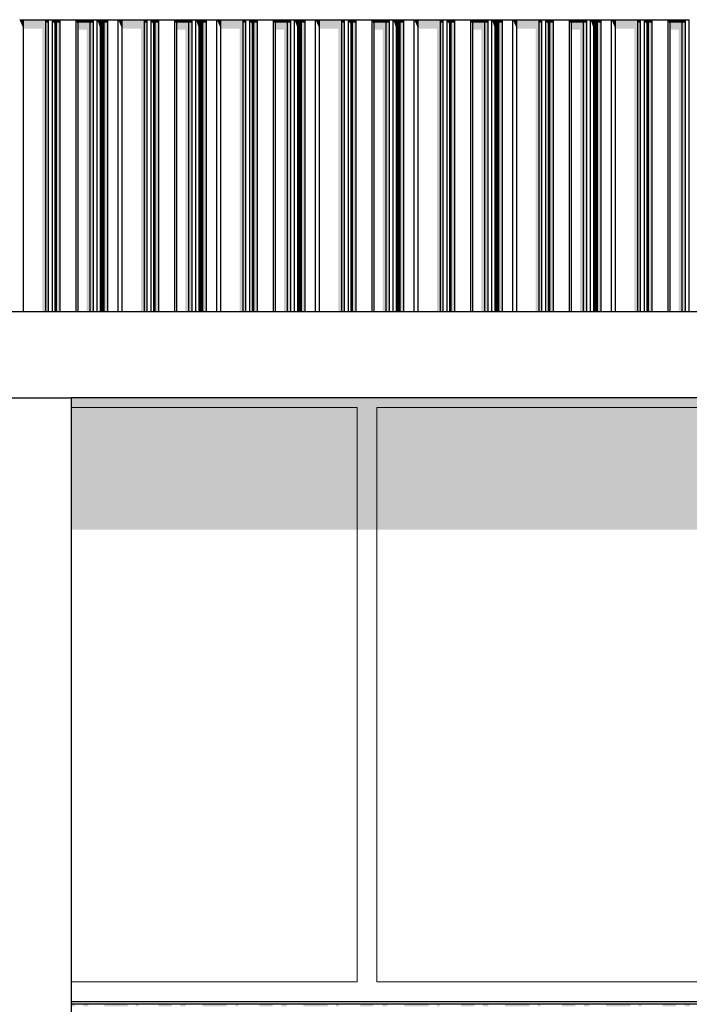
# Model space of a CAD drawing. Header units: metres. Extents: x -58265 to 590738, y -55036 to 35250.
# Tile 99 of 160: x 555601 to 558329, y -47048 to -43036. Entities that reach past the tile are written whole.
import ezdxf

# ---------------------------------------------------------------- set-up
doc = ezdxf.new("R2010")
doc.units = ezdxf.units.M
doc.header["$LTSCALE"] = 0.05
for name, color, linetype in [('Ansicht Süd_3_A_1_Fassaden', 7, 'Continuous'), ('Ansicht Süd_3_A_1_Schraffuren', 7, 'Continuous'), ('Ansicht Süd_3_A_1_Wände_Attika', 7, 'Continuous'), ('Ansicht Süd_3_A_1_Wände_Außen', 7, 'Continuous'), ('Ansicht Süd_3_A_2_Fenster_Türen.Ergänzung', 7, 'Continuous')]:
    doc.layers.add(name, color=color, linetype=linetype)

msp = doc.modelspace()

# ---------------------------------------------------------------- hatches: boundary and pattern name
at = {"layer": 'Ansicht Süd_3_A_1_Schraffuren', "linetype": 'Continuous', "lineweight": 15}
for points in [[(555719.1, -43037.7), (555601.4, -43037.7), (555602, -43038.6), (555718.7, -43038.6)], [(555602, -43038.6), (555601.4, -43037.7), (555606.2, -43048.9), (555616.5, -43048.9), (555616.5, -43038.6)], [(555616.5, -43038.6), (555616.5, -43048.9), (555707.6, -43048.9), (555707.6, -43038.6)], [(555707.6, -43048.9), (555719.3, -43048.9), (555719.3, -43036.1), (555719.1, -43037.7), (555718.7, -43038.6), (555707.6, -43038.6)], [(555718.8, -43036.8), (555718.8, -43037.7), (555719.1, -43036.1)], [(555734.8, -43037.7), (555735.2, -43038.6), (555765.9, -43038.6), (555766.5, -43037.7)], [(555735.2, -43038.6), (555734.8, -43037.7), (555738.4, -43048.9), (555746.3, -43048.9), (555746.3, -43038.6)], [(555751.6, -43038.6), (555746.3, -43038.6), (555746.3, -43048.9), (555751.6, -43048.9)], [(555765.9, -43038.6), (555751.6, -43038.6), (555751.6, -43048.9), (555766.8, -43048.9), (555766.8, -43036.1), (555766.5, -43037.7)], [(555902.4, -43037.7), (555831.2, -43037.7), (555831.6, -43038.6), (555901.9, -43038.6)], [(555831.6, -43038.6), (555831.2, -43037.7), (555835.1, -43048.9), (555839.9, -43048.9), (555839.9, -43038.6)], [(555888.4, -43038.6), (555839.9, -43038.6), (555839.9, -43048.9), (555888.4, -43048.9)], [(555901.9, -43038.6), (555888.4, -43038.6), (555888.4, -43048.9), (555902.6, -43048.9), (555902.6, -43036.1), (555902.4, -43037.7)], [(555902.1, -43037.7), (555902.4, -43036.1), (555902.1, -43036.8)], [(555960.3, -43037.7), (555917.6, -43037.7), (555918.1, -43038.6), (555959.7, -43038.6)], [(555918.1, -43038.6), (555917.6, -43037.7), (555921.6, -43048.9), (555930, -43048.9), (555930, -43038.6)], [(555930, -43038.6), (555930, -43048.9), (555933.1, -43048.9), (555933.1, -43038.6)], [(555933.1, -43038.6), (555933.1, -43048.9), (555934.9, -43048.9), (555934.9, -43038.6)], [(555934.9, -43038.6), (555934.9, -43048.9), (555938.8, -43048.9), (555938.8, -43038.6)], [(555938.8, -43038.6), (555938.8, -43048.9), (555940.6, -43048.9), (555940.6, -43038.6)], [(555940.6, -43038.6), (555940.6, -43048.9), (555945.2, -43048.9), (555945.2, -43038.6)], [(555945.2, -43048.9), (555960.6, -43048.9), (555960.6, -43036.1), (555960.3, -43037.7), (555959.7, -43038.6), (555945.2, -43038.6)], [(556003.3, -43037.7), (556003.9, -43038.6), (556120.6, -43038.6), (556121, -43037.7)], [(556003.3, -43037.7), (556008.1, -43048.9), (556018.4, -43048.9), (556018.4, -43038.6), (556003.9, -43038.6)], [(556109.5, -43038.6), (556018.4, -43038.6), (556018.4, -43048.9), (556109.5, -43048.9)], [(556120.6, -43038.6), (556109.5, -43038.6), (556109.5, -43048.9), (556121.3, -43048.9), (556121.3, -43036.1), (556121, -43037.7)], [(556121, -43036.1), (556120.8, -43036.8), (556120.8, -43037.7)], [(556136.7, -43037.7), (556137.1, -43038.6), (556167.9, -43038.6), (556168.4, -43037.7)], [(556137.1, -43038.6), (556136.7, -43037.7), (556140.4, -43048.9), (556148.2, -43048.9), (556148.2, -43038.6)], [(556153.5, -43038.6), (556148.2, -43038.6), (556148.2, -43048.9), (556153.5, -43048.9)], [(556153.5, -43048.9), (556168.7, -43048.9), (556168.7, -43036.1), (556168.4, -43037.7), (556167.9, -43038.6), (556153.5, -43038.6)], [(556304.3, -43037.7), (556233.1, -43037.7), (556233.6, -43038.6), (556303.8, -43038.6)], [(556233.6, -43038.6), (556233.1, -43037.7), (556237.1, -43048.9), (556241.8, -43048.9), (556241.8, -43038.6)], [(556241.8, -43038.6), (556241.8, -43048.9), (556290.4, -43048.9), (556290.4, -43038.6)], [(556290.4, -43048.9), (556304.6, -43048.9), (556304.6, -43036.1), (556304.3, -43037.7), (556303.8, -43038.6), (556290.4, -43038.6)], [(556304.1, -43037.7), (556304.3, -43036.1), (556304.1, -43036.8)], [(556319.5, -43037.7), (556320, -43038.6), (556361.6, -43038.6), (556362.2, -43037.7)], [(556320, -43038.6), (556319.5, -43037.7), (556323.5, -43048.9), (556331.9, -43048.9), (556331.9, -43038.6)], [(556331.9, -43038.6), (556331.9, -43048.9), (556335, -43048.9), (556335, -43038.6)], [(556335, -43038.6), (556335, -43048.9), (556336.8, -43048.9), (556336.8, -43038.6)], [(556336.8, -43038.6), (556336.8, -43048.9), (556340.8, -43048.9), (556340.8, -43038.6)], [(556340.8, -43038.6), (556340.8, -43048.9), (556342.5, -43048.9), (556342.5, -43038.6)], [(556342.5, -43038.6), (556342.5, -43048.9), (556347.1, -43048.9), (556347.1, -43038.6)], [(556347.1, -43048.9), (556362.5, -43048.9), (556362.5, -43036.1), (556362.2, -43037.7), (556361.6, -43038.6), (556347.1, -43038.6)], [(556405.2, -43037.7), (556405.8, -43038.6), (556522.5, -43038.6), (556523, -43037.7)], [(556405.8, -43038.6), (556405.2, -43037.7), (556410.1, -43048.9), (556420.3, -43048.9), (556420.3, -43038.6)], [(556511.5, -43038.6), (556420.3, -43038.6), (556420.3, -43048.9), (556511.5, -43048.9)], [(556522.5, -43038.6), (556511.5, -43038.6), (556511.5, -43048.9), (556523.2, -43048.9), (556523.2, -43036.1), (556523, -43037.7)], [(556523, -43036.1), (556522.7, -43036.8), (556522.7, -43037.7)], [(556538.6, -43037.7), (556539.1, -43038.6), (556569.8, -43038.6), (556570.4, -43037.7)], [(556539.1, -43038.6), (556538.6, -43037.7), (556542.3, -43048.9), (556550.1, -43048.9), (556550.1, -43038.6)], [(556555.5, -43038.6), (556550.1, -43038.6), (556550.1, -43048.9), (556555.5, -43048.9)], [(556555.5, -43048.9), (556570.7, -43048.9), (556570.7, -43036.1), (556570.4, -43037.7), (556569.8, -43038.6), (556555.5, -43038.6)], [(556635, -43037.7), (556635.5, -43038.6), (556705.8, -43038.6), (556706.3, -43037.7)], [(556635.5, -43038.6), (556635, -43037.7), (556639, -43048.9), (556643.7, -43048.9), (556643.7, -43038.6)], [(556643.7, -43038.6), (556643.7, -43048.9), (556692.3, -43048.9), (556692.3, -43038.6)], [(556692.3, -43048.9), (556706.5, -43048.9), (556706.5, -43036.1), (556706.3, -43037.7), (556705.8, -43038.6), (556692.3, -43038.6)], [(556706, -43037.7), (556706.3, -43036.1), (556706, -43036.8)], [(556721.5, -43037.7), (556721.9, -43038.6), (556763.6, -43038.6), (556764.1, -43037.7)], [(556721.9, -43038.6), (556721.5, -43037.7), (556725.4, -43048.9), (556733.9, -43048.9), (556733.9, -43038.6)], [(556733.9, -43038.6), (556733.9, -43048.9), (556737, -43048.9), (556737, -43038.6)], [(556737, -43038.6), (556737, -43048.9), (556738.7, -43048.9), (556738.7, -43038.6)], [(556738.7, -43038.6), (556738.7, -43048.9), (556742.7, -43048.9), (556742.7, -43038.6)], [(556742.7, -43038.6), (556742.7, -43048.9), (556744.5, -43048.9), (556744.5, -43038.6)], [(556744.5, -43038.6), (556744.5, -43048.9), (556749, -43048.9), (556749, -43038.6)], [(556749, -43048.9), (556764.4, -43048.9), (556764.4, -43036.1), (556764.1, -43037.7), (556763.6, -43038.6), (556749, -43038.6)], [(556807.2, -43037.7), (556807.8, -43038.6), (556924.5, -43038.6), (556924.9, -43037.7)], [(556807.2, -43037.7), (556812, -43048.9), (556822.3, -43048.9), (556822.3, -43038.6), (556807.8, -43038.6)], [(556913.4, -43038.6), (556822.3, -43038.6), (556822.3, -43048.9), (556913.4, -43048.9)], [(556924.5, -43038.6), (556913.4, -43038.6), (556913.4, -43048.9), (556925.2, -43048.9), (556925.2, -43036.1), (556924.9, -43037.7)], [(556924.7, -43037.7), (556924.9, -43036.1), (556924.7, -43036.8)], [(556940.6, -43037.7), (556941, -43038.6), (556971.7, -43038.6), (556972.3, -43037.7)], [(556941, -43038.6), (556940.6, -43037.7), (556944.3, -43048.9), (556952.1, -43048.9), (556952.1, -43038.6)], [(556957.4, -43038.6), (556952.1, -43038.6), (556952.1, -43048.9), (556957.4, -43048.9)], [(556957.4, -43038.6), (556957.4, -43048.9), (556972.6, -43048.9), (556972.6, -43036.1), (556972.3, -43037.7), (556971.7, -43038.6)], [(557037, -43037.7), (557037.5, -43038.6), (557107.7, -43038.6), (557108.2, -43037.7)], [(557037.5, -43038.6), (557037, -43037.7), (557040.9, -43048.9), (557045.7, -43048.9), (557045.7, -43038.6)], [(557045.7, -43038.6), (557045.7, -43048.9), (557094.3, -43048.9), (557094.3, -43038.6)], [(557094.3, -43048.9), (557108.4, -43048.9), (557108.4, -43036.1), (557108.2, -43037.7), (557107.7, -43038.6), (557094.3, -43038.6)], [(557107.9, -43036.8), (557107.9, -43037.7), (557108.2, -43036.1)], [(557123.4, -43037.7), (557123.9, -43038.6), (557165.5, -43038.6), (557166.1, -43037.7)], [(557123.9, -43038.6), (557123.4, -43037.7), (557127.4, -43048.9), (557135.8, -43048.9), (557135.8, -43038.6)], [(557135.8, -43038.6), (557135.8, -43048.9), (557138.9, -43048.9), (557138.9, -43038.6)], [(557138.9, -43038.6), (557138.9, -43048.9), (557140.7, -43048.9), (557140.7, -43038.6)], [(557140.7, -43038.6), (557140.7, -43048.9), (557144.6, -43048.9), (557144.6, -43038.6)], [(557144.6, -43038.6), (557144.6, -43048.9), (557146.4, -43048.9), (557146.4, -43038.6)], [(557146.4, -43038.6), (557146.4, -43048.9), (557151, -43048.9), (557151, -43038.6)], [(557151, -43048.9), (557166.4, -43048.9), (557166.4, -43036.1), (557166.1, -43037.7), (557165.5, -43038.6), (557151, -43038.6)], [(557209.1, -43037.7), (557209.7, -43038.6), (557326.4, -43038.6), (557326.9, -43037.7)], [(557209.7, -43038.6), (557209.1, -43037.7), (557214, -43048.9), (557224.2, -43048.9), (557224.2, -43038.6)], [(557315.4, -43038.6), (557224.2, -43038.6), (557224.2, -43048.9), (557315.4, -43048.9)], [(557326.4, -43038.6), (557315.4, -43038.6), (557315.4, -43048.9), (557327.1, -43048.9), (557327.1, -43036.1), (557326.9, -43037.7)], [(557326.9, -43036.1), (557326.6, -43036.8), (557326.6, -43037.7)], [(557374.3, -43037.7), (557342.5, -43037.7), (557343, -43038.6), (557373.7, -43038.6)], [(557343, -43038.6), (557342.5, -43037.7), (557346.2, -43048.9), (557354, -43048.9), (557354, -43038.6)], [(557359.3, -43038.6), (557354, -43038.6), (557354, -43048.9), (557359.3, -43048.9)], [(557359.3, -43038.6), (557359.3, -43048.9), (557374.6, -43048.9), (557374.6, -43036.1), (557374.3, -43037.7), (557373.7, -43038.6)], [(557510.1, -43037.7), (557438.9, -43037.7), (557439.4, -43038.6), (557509.7, -43038.6)], [(557439.4, -43038.6), (557438.9, -43037.7), (557442.9, -43048.9), (557447.6, -43048.9), (557447.6, -43038.6)], [(557447.6, -43038.6), (557447.6, -43048.9), (557496.2, -43048.9), (557496.2, -43038.6)], [(557496.2, -43048.9), (557510.4, -43048.9), (557510.4, -43036.1), (557510.1, -43037.7), (557509.7, -43038.6), (557496.2, -43038.6)], [(557509.9, -43037.7), (557510.1, -43036.1), (557509.9, -43036.8)], [(557568, -43037.7), (557525.3, -43037.7), (557525.8, -43038.6), (557567.4, -43038.6)], [(557525.8, -43038.6), (557525.3, -43037.7), (557529.3, -43048.9), (557537.8, -43048.9), (557537.8, -43038.6)], [(557540.8, -43038.6), (557537.8, -43038.6), (557537.8, -43048.9), (557540.8, -43048.9)], [(557542.6, -43038.6), (557540.8, -43038.6), (557540.8, -43048.9), (557542.6, -43048.9)], [(557546.6, -43038.6), (557542.6, -43038.6), (557542.6, -43048.9), (557546.6, -43048.9)], [(557548.4, -43038.6), (557546.6, -43038.6), (557546.6, -43048.9), (557548.4, -43048.9)], [(557552.9, -43038.6), (557548.4, -43038.6), (557548.4, -43048.9), (557552.9, -43048.9)], [(557567.4, -43038.6), (557552.9, -43038.6), (557552.9, -43048.9), (557568.3, -43048.9), (557568.3, -43036.1), (557568, -43037.7)], [(557611.1, -43037.7), (557611.7, -43038.6), (557728.4, -43038.6), (557728.8, -43037.7)], [(557611.7, -43038.6), (557611.1, -43037.7), (557615.9, -43048.9), (557626.2, -43048.9), (557626.2, -43038.6)], [(557626.2, -43038.6), (557626.2, -43048.9), (557717.3, -43048.9), (557717.3, -43038.6)], [(557717.3, -43048.9), (557729, -43048.9), (557729, -43036.1), (557728.8, -43037.7), (557728.4, -43038.6), (557717.3, -43038.6)], [(557728.5, -43036.8), (557728.5, -43037.7), (557728.8, -43036.1)], [(557776.2, -43037.7), (557744.5, -43037.7), (557744.9, -43038.6), (557775.6, -43038.6)], [(557744.9, -43038.6), (557744.5, -43037.7), (557748.1, -43048.9), (557756, -43048.9), (557756, -43038.6)], [(557761.3, -43038.6), (557756, -43038.6), (557756, -43048.9), (557761.3, -43048.9)], [(557775.6, -43038.6), (557761.3, -43038.6), (557761.3, -43048.9), (557776.5, -43048.9), (557776.5, -43036.1), (557776.2, -43037.7)], [(557912.1, -43037.7), (557840.9, -43037.7), (557841.3, -43038.6), (557911.6, -43038.6)], [(557841.3, -43038.6), (557840.9, -43037.7), (557844.8, -43048.9), (557849.6, -43048.9), (557849.6, -43038.6)], [(557898.1, -43038.6), (557849.6, -43038.6), (557849.6, -43048.9), (557898.1, -43048.9)], [(557911.6, -43038.6), (557898.1, -43038.6), (557898.1, -43048.9), (557912.3, -43048.9), (557912.3, -43036.1), (557912.1, -43037.7)], [(557911.8, -43036.8), (557911.8, -43037.7), (557912.1, -43036.1)], [(557927.3, -43037.7), (557927.8, -43038.6), (557969.4, -43038.6), (557970, -43037.7)], [(557927.8, -43038.6), (557927.3, -43037.7), (557931.3, -43048.9), (557939.7, -43048.9), (557939.7, -43038.6)], [(557939.7, -43038.6), (557939.7, -43048.9), (557942.8, -43048.9), (557942.8, -43038.6)], [(557942.8, -43038.6), (557942.8, -43048.9), (557944.6, -43048.9), (557944.6, -43038.6)], [(557944.6, -43038.6), (557944.6, -43048.9), (557948.5, -43048.9), (557948.5, -43038.6)], [(557948.5, -43038.6), (557948.5, -43048.9), (557950.3, -43048.9), (557950.3, -43038.6)], [(557950.3, -43038.6), (557950.3, -43048.9), (557954.9, -43048.9), (557954.9, -43038.6)], [(557954.9, -43048.9), (557970.3, -43048.9), (557970.3, -43036.1), (557970, -43037.7), (557969.4, -43038.6), (557954.9, -43038.6)], [(558130.7, -43037.7), (558013, -43037.7), (558013.6, -43038.6), (558130.3, -43038.6)], [(558013, -43037.7), (558017.8, -43048.9), (558028.1, -43048.9), (558028.1, -43038.6), (558013.6, -43038.6)], [(558119.2, -43038.6), (558028.1, -43038.6), (558028.1, -43048.9), (558119.2, -43048.9)], [(558130.3, -43038.6), (558119.2, -43038.6), (558119.2, -43048.9), (558131, -43048.9), (558131, -43036.1), (558130.7, -43037.7)], [(558130.5, -43037.7), (558130.7, -43036.1), (558130.5, -43036.8)], [(558146.4, -43037.7), (558146.8, -43038.6), (558177.6, -43038.6), (558178.1, -43037.7)], [(558146.8, -43038.6), (558146.4, -43037.7), (558150.1, -43048.9), (558157.9, -43048.9), (558157.9, -43038.6)], [(558163.2, -43038.6), (558157.9, -43038.6), (558157.9, -43048.9), (558163.2, -43048.9)], [(558163.2, -43048.9), (558178.4, -43048.9), (558178.4, -43036.1), (558178.1, -43037.7), (558177.6, -43038.6), (558163.2, -43038.6)], [(558314, -43037.7), (558242.8, -43037.7), (558243.3, -43038.6), (558313.5, -43038.6)], [(558243.3, -43038.6), (558242.8, -43037.7), (558246.8, -43048.9), (558251.5, -43048.9), (558251.5, -43038.6)], [(558251.5, -43038.6), (558251.5, -43048.9), (558300.1, -43048.9), (558300.1, -43038.6)], [(558300.1, -43048.9), (558314.3, -43048.9), (558314.3, -43036.1), (558314, -43037.7), (558313.5, -43038.6), (558300.1, -43038.6)], [(558314, -43036.1), (558313.8, -43036.8), (558313.8, -43037.7)], [(555616.5, -43048.9), (555606.2, -43048.9), (555616.5, -43072.7)], [(555616.5, -43048.9), (555616.5, -43072.7), (555694, -43072.7), (555694, -44226.1), (555707.6, -44226.1), (555707.6, -43048.9)], [(555707.6, -43048.9), (555707.6, -44226.1), (555719.3, -44226.1), (555719.3, -43048.9)], [(555738.4, -43048.9), (555744.7, -43068.1), (555744.7, -44226.1), (555746.3, -44226.1), (555746.3, -43048.9)], [(555746.3, -43048.9), (555746.3, -44226.1), (555751.6, -44226.1), (555751.6, -43048.9)], [(555751.6, -43048.9), (555751.6, -44226.1), (555766.8, -44226.1), (555766.8, -43048.9)], [(555835.1, -43048.9), (555839.9, -43062.4), (555839.9, -43048.9)], [(555839.9, -43077), (555874.3, -43077), (555874.3, -44226.1), (555888.4, -44226.1), (555888.4, -43048.9), (555839.9, -43048.9)], [(555888.4, -43048.9), (555888.4, -44226.1), (555902.6, -44226.1), (555902.6, -43048.9)], [(555930, -43048.9), (555921.6, -43048.9), (555930, -43072.7)], [(555930, -43048.9), (555930, -43072.7), (555930.7, -43072.7), (555930.7, -44226.1), (555933.1, -44226.1), (555933.1, -43048.9)], [(555933.1, -43048.9), (555933.1, -44226.1), (555934.9, -44226.1), (555934.9, -43048.9)], [(555934.9, -43048.9), (555934.9, -43066.9), (555938.8, -43066.9), (555938.8, -43048.9)], [(555940.6, -43048.9), (555938.8, -43048.9), (555938.8, -43066.9), (555939, -43067.4), (555939, -44226.1), (555940.6, -44226.1)], [(555940.6, -43048.9), (555940.6, -44226.1), (555945.2, -44226.1), (555945.2, -43048.9)], [(555945.2, -43048.9), (555945.2, -44226.1), (555960.6, -44226.1), (555960.6, -43048.9)], [(556018.4, -43048.9), (556008.1, -43048.9), (556018.4, -43072.7)], [(556109.5, -43048.9), (556018.4, -43048.9), (556018.4, -43072.7), (556096, -43072.7), (556096, -44226.1), (556109.5, -44226.1)], [(556109.5, -43048.9), (556109.5, -44226.1), (556121.3, -44226.1), (556121.3, -43048.9)], [(556148.2, -43048.9), (556140.4, -43048.9), (556146.7, -43068.1), (556146.7, -44226.1), (556148.2, -44226.1)], [(556148.2, -43048.9), (556148.2, -44226.1), (556153.5, -44226.1), (556153.5, -43048.9)], [(556153.5, -43048.9), (556153.5, -44226.1), (556168.7, -44226.1), (556168.7, -43048.9)], [(556237.1, -43048.9), (556241.8, -43062.4), (556241.8, -43048.9)], [(556290.4, -43048.9), (556241.8, -43048.9), (556241.8, -43077), (556276.2, -43077), (556276.2, -44226.1), (556290.4, -44226.1)], [(556290.4, -43048.9), (556290.4, -44226.1), (556304.6, -44226.1), (556304.6, -43048.9)], [(556331.9, -43048.9), (556323.5, -43048.9), (556331.9, -43072.7)], [(556331.9, -43072.7), (556332.7, -43072.7), (556332.7, -44226.1), (556335, -44226.1), (556335, -43048.9), (556331.9, -43048.9)], [(556335, -43048.9), (556335, -44226.1), (556336.8, -44226.1), (556336.8, -43048.9)], [(556340.8, -43048.9), (556336.8, -43048.9), (556336.8, -43066.9), (556340.8, -43066.9)], [(556342.5, -43048.9), (556340.8, -43048.9), (556340.8, -43066.9), (556340.9, -43067.4), (556340.9, -44226.1), (556342.5, -44226.1)], [(556342.5, -43048.9), (556342.5, -44226.1), (556347.1, -44226.1), (556347.1, -43048.9)], [(556347.1, -43048.9), (556347.1, -44226.1), (556362.5, -44226.1), (556362.5, -43048.9)], [(556410.1, -43048.9), (556420.3, -43072.7), (556420.3, -43048.9)], [(556420.3, -43048.9), (556420.3, -43072.7), (556497.9, -43072.7), (556497.9, -44226.1), (556511.5, -44226.1), (556511.5, -43048.9)], [(556511.5, -43048.9), (556511.5, -44226.1), (556523.2, -44226.1), (556523.2, -43048.9)], [(556550.1, -43048.9), (556542.3, -43048.9), (556548.6, -43068.1), (556548.6, -44226.1), (556550.1, -44226.1)], [(556550.1, -43048.9), (556550.1, -44226.1), (556555.5, -44226.1), (556555.5, -43048.9)], [(556555.5, -43048.9), (556555.5, -44226.1), (556570.7, -44226.1), (556570.7, -43048.9)], [(556639, -43048.9), (556643.7, -43062.4), (556643.7, -43048.9)], [(556692.3, -43048.9), (556643.7, -43048.9), (556643.7, -43077), (556678.2, -43077), (556678.2, -44226.1), (556692.3, -44226.1)], [(556692.3, -43048.9), (556692.3, -44226.1), (556706.5, -44226.1), (556706.5, -43048.9)], [(556725.4, -43048.9), (556733.9, -43072.7), (556733.9, -43048.9)], [(556733.9, -43072.7), (556734.6, -43072.7), (556734.6, -44226.1), (556737, -44226.1), (556737, -43048.9), (556733.9, -43048.9)], [(556737, -43048.9), (556737, -44226.1), (556738.7, -44226.1), (556738.7, -43048.9)], [(556738.7, -43048.9), (556738.7, -43066.9), (556742.7, -43066.9), (556742.7, -43048.9)], [(556744.5, -43048.9), (556742.7, -43048.9), (556742.7, -43066.9), (556742.9, -43067.4), (556742.9, -44226.1), (556744.5, -44226.1)], [(556744.5, -43048.9), (556744.5, -44226.1), (556749, -44226.1), (556749, -43048.9)], [(556749, -43048.9), (556749, -44226.1), (556764.4, -44226.1), (556764.4, -43048.9)], [(556812, -43048.9), (556822.3, -43072.7), (556822.3, -43048.9)], [(556822.3, -43048.9), (556822.3, -43072.7), (556899.8, -43072.7), (556899.8, -44226.1), (556913.4, -44226.1), (556913.4, -43048.9)], [(556913.4, -43048.9), (556913.4, -44226.1), (556925.2, -44226.1), (556925.2, -43048.9)], [(556944.3, -43048.9), (556950.6, -43068.1), (556950.6, -44226.1), (556952.1, -44226.1), (556952.1, -43048.9)], [(556952.1, -43048.9), (556952.1, -44226.1), (556957.4, -44226.1), (556957.4, -43048.9)], [(556957.4, -43048.9), (556957.4, -44226.1), (556972.6, -44226.1), (556972.6, -43048.9)], [(557040.9, -43048.9), (557045.7, -43062.4), (557045.7, -43048.9)], [(557094.3, -43048.9), (557045.7, -43048.9), (557045.7, -43077), (557080.1, -43077), (557080.1, -44226.1), (557094.3, -44226.1)], [(557094.3, -43048.9), (557094.3, -44226.1), (557108.4, -44226.1), (557108.4, -43048.9)], [(557135.8, -43048.9), (557127.4, -43048.9), (557135.8, -43072.7)], [(557135.8, -43072.7), (557136.5, -43072.7), (557136.5, -44226.1), (557138.9, -44226.1), (557138.9, -43048.9), (557135.8, -43048.9)], [(557138.9, -43048.9), (557138.9, -44226.1), (557140.7, -44226.1), (557140.7, -43048.9)], [(557144.6, -43048.9), (557140.7, -43048.9), (557140.7, -43066.9), (557144.6, -43066.9)], [(557146.4, -43048.9), (557144.6, -43048.9), (557144.6, -43066.9), (557144.8, -43067.4), (557144.8, -44226.1), (557146.4, -44226.1)], [(557146.4, -43048.9), (557146.4, -44226.1), (557151, -44226.1), (557151, -43048.9)], [(557151, -43048.9), (557151, -44226.1), (557166.4, -44226.1), (557166.4, -43048.9)], [(557214, -43048.9), (557224.2, -43072.7), (557224.2, -43048.9)], [(557315.4, -43048.9), (557224.2, -43048.9), (557224.2, -43072.7), (557301.8, -43072.7), (557301.8, -44226.1), (557315.4, -44226.1)], [(557315.4, -43048.9), (557315.4, -44226.1), (557327.1, -44226.1), (557327.1, -43048.9)], [(557346.2, -43048.9), (557352.5, -43068.1), (557352.5, -44226.1), (557354, -44226.1), (557354, -43048.9)], [(557354, -43048.9), (557354, -44226.1), (557359.3, -44226.1), (557359.3, -43048.9)], [(557359.3, -43048.9), (557359.3, -44226.1), (557374.6, -44226.1), (557374.6, -43048.9)], [(557442.9, -43048.9), (557447.6, -43062.4), (557447.6, -43048.9)], [(557496.2, -43048.9), (557447.6, -43048.9), (557447.6, -43077), (557482, -43077), (557482, -44226.1), (557496.2, -44226.1)], [(557496.2, -43048.9), (557496.2, -44226.1), (557510.4, -44226.1), (557510.4, -43048.9)], [(557529.3, -43048.9), (557537.8, -43072.7), (557537.8, -43048.9)], [(557537.8, -43048.9), (557537.8, -43072.7), (557538.5, -43072.7), (557538.5, -44226.1), (557540.8, -44226.1), (557540.8, -43048.9)], [(557540.8, -43048.9), (557540.8, -44226.1), (557542.6, -44226.1), (557542.6, -43048.9)], [(557542.6, -43048.9), (557542.6, -43066.9), (557546.6, -43066.9), (557546.6, -43048.9)], [(557546.6, -43066.9), (557546.8, -43067.4), (557546.8, -44226.1), (557548.4, -44226.1), (557548.4, -43048.9), (557546.6, -43048.9)], [(557548.4, -43048.9), (557548.4, -44226.1), (557552.9, -44226.1), (557552.9, -43048.9)], [(557552.9, -43048.9), (557552.9, -44226.1), (557568.3, -44226.1), (557568.3, -43048.9)], [(557626.2, -43048.9), (557615.9, -43048.9), (557626.2, -43072.7)], [(557626.2, -43072.7), (557703.7, -43072.7), (557703.7, -44226.1), (557717.3, -44226.1), (557717.3, -43048.9), (557626.2, -43048.9)], [(557717.3, -43048.9), (557717.3, -44226.1), (557729, -44226.1), (557729, -43048.9)], [(557748.1, -43048.9), (557754.4, -43068.1), (557754.4, -44226.1), (557756, -44226.1), (557756, -43048.9)], [(557756, -43048.9), (557756, -44226.1), (557761.3, -44226.1), (557761.3, -43048.9)], [(557761.3, -43048.9), (557761.3, -44226.1), (557776.5, -44226.1), (557776.5, -43048.9)], [(557844.8, -43048.9), (557849.6, -43062.4), (557849.6, -43048.9)], [(557898.1, -43048.9), (557849.6, -43048.9), (557849.6, -43077), (557884, -43077), (557884, -44226.1), (557898.1, -44226.1)], [(557898.1, -43048.9), (557898.1, -44226.1), (557912.3, -44226.1), (557912.3, -43048.9)], [(557931.3, -43048.9), (557939.7, -43072.7), (557939.7, -43048.9)], [(557939.7, -43048.9), (557939.7, -43072.7), (557940.4, -43072.7), (557940.4, -44226.1), (557942.8, -44226.1), (557942.8, -43048.9)], [(557942.8, -43048.9), (557942.8, -44226.1), (557944.6, -44226.1), (557944.6, -43048.9)], [(557948.5, -43048.9), (557944.6, -43048.9), (557944.6, -43066.9), (557948.5, -43066.9)], [(557950.3, -43048.9), (557948.5, -43048.9), (557948.5, -43066.9), (557948.7, -43067.4), (557948.7, -44226.1), (557950.3, -44226.1)], [(557950.3, -43048.9), (557950.3, -44226.1), (557954.9, -44226.1), (557954.9, -43048.9)], [(557954.9, -43048.9), (557954.9, -44226.1), (557970.3, -44226.1), (557970.3, -43048.9)], [(558017.8, -43048.9), (558028.1, -43072.7), (558028.1, -43048.9)], [(558119.2, -43048.9), (558028.1, -43048.9), (558028.1, -43072.7), (558105.7, -43072.7), (558105.7, -44226.1), (558119.2, -44226.1)], [(558119.2, -43048.9), (558119.2, -44226.1), (558131, -44226.1), (558131, -43048.9)], [(558157.9, -43048.9), (558150.1, -43048.9), (558156.4, -43068.1), (558156.4, -44226.1), (558157.9, -44226.1)], [(558157.9, -43048.9), (558157.9, -44226.1), (558163.2, -44226.1), (558163.2, -43048.9)], [(558163.2, -43048.9), (558163.2, -44226.1), (558178.4, -44226.1), (558178.4, -43048.9)], [(558246.8, -43048.9), (558251.5, -43062.4), (558251.5, -43048.9)], [(558300.1, -43048.9), (558251.5, -43048.9), (558251.5, -43077), (558285.9, -43077), (558285.9, -44226.1), (558300.1, -44226.1)], [(558300.1, -43048.9), (558300.1, -44226.1), (558314.3, -44226.1), (558314.3, -43048.9)], [(555810.8, -44616.1), (556975.9, -44616.1), (556975.9, -45113.5), (557055.9, -45113.5), (557055.9, -44616.1), (558975.9, -44616.1), (558975.9, -45113.5), (559055.9, -45113.5), (559055.9, -44616.1), (560225.9, -44616.1), (560225.9, -46956.1), (559587.9, -46956.1), (559531.4, -47036.1), (560226.7, -47036.1), (560226.7, -44576.1), (555810.8, -44576.1)], [(556975.9, -44616.1), (555810.8, -44616.1), (555810.8, -45113.6), (556975.9, -45113.5)], [(557055.9, -45113.5), (558975.9, -45113.5), (558975.9, -44616.1), (557055.9, -44616.1)], [(555810.8, -47046.1), (555810.8, -47056.1), (555827.2, -47056.1), (555827.2, -47048.9), (555861, -47048.9), (555861, -47056.1), (555881.5, -47056.1), (555881.5, -47048.9), (555946.4, -47048.9), (555946.4, -47056.1), (556040.6, -47056.1), (556040.6, -47048.9), (556073.4, -47048.9), (556073.4, -47056.1), (556084.1, -47056.1), (556084.1, -47048.9), (556166.8, -47048.9), (556166.8, -47056.1), (556220.7, -47056.1), (556220.7, -47048.9), (556256.3, -47048.9), (556256.3, -47056.1), (556277.8, -47056.1), (556277.8, -47048.9), (556346, -47048.9), (556346, -47056.1), (556445, -47056.1), (556445, -47048.9), (556479.5, -47048.9), (556479.5, -47056.1), (556490.7, -47056.1), (556490.7, -47048.9), (556577.7, -47048.9), (556577.7, -47056.1), (556631.7, -47056.1), (556631.7, -47048.9), (556667.2, -47048.9), (556667.2, -47056.1), (556688.7, -47056.1), (556688.7, -47048.9), (556756.9, -47048.9), (556756.9, -47056.1), (556855.9, -47056.1), (556855.9, -47048.9), (556890.4, -47048.9), (556890.4, -47056.1), (556901.6, -47056.1), (556901.6, -47048.9), (556988.6, -47048.9), (556988.6, -47056.1), (557042.6, -47056.1), (557042.6, -47048.9), (557078.1, -47048.9), (557078.1, -47056.1), (557099.6, -47056.1), (557099.6, -47048.9), (557167.9, -47048.9), (557167.9, -47056.1), (557266.8, -47056.1), (557266.8, -47048.9), (557301.3, -47048.9), (557301.3, -47056.1), (557312.5, -47056.1), (557312.5, -47048.9), (557399.5, -47048.9), (557399.5, -47056.1), (557453.5, -47056.1), (557453.5, -47048.9), (557489, -47048.9), (557489, -47056.1), (557510.5, -47056.1), (557510.5, -47048.9), (557578.8, -47048.9), (557578.8, -47056.1), (557677.7, -47056.1), (557677.7, -47048.9), (557712.2, -47048.9), (557712.2, -47056.1), (557723.5, -47056.1), (557723.5, -47048.9), (557810.4, -47048.9), (557810.4, -47056.1), (557864.4, -47056.1), (557864.4, -47048.9), (557899.9, -47048.9), (557899.9, -47056.1), (557921.4, -47056.1), (557921.4, -47048.9), (557989.7, -47048.9), (557989.7, -47056.1), (558088.7, -47056.1), (558088.7, -47048.9), (558123.1, -47048.9), (558123.1, -47056.1), (558134.4, -47056.1), (558134.4, -47048.9), (558221.3, -47048.9), (558221.3, -47056.1), (558275.3, -47056.1), (558275.3, -47048.9), (558310.8, -47048.9), (558310.8, -47056.1), (558332.3, -47056.1), (558332.3, -47048.9), (558400.6, -47048.9), (558400.6, -47056.1), (558499.6, -47056.1), (558499.6, -47048.9), (558534.1, -47048.9), (558534.1, -47056.1), (558545.3, -47056.1), (558545.3, -47048.9), (558632.3, -47048.9), (558632.3, -47056.1), (558686.2, -47056.1), (558686.2, -47048.9), (558721.7, -47048.9), (558721.7, -47056.1), (558743.2, -47056.1), (558743.2, -47048.9), (558811.5, -47048.9), (558811.5, -47056.1), (558910.5, -47056.1), (558910.5, -47048.9), (558945, -47048.9), (558945, -47056.1), (558956.2, -47056.1), (558956.2, -47048.9), (559043.2, -47048.9), (559043.2, -47056.1), (559097.1, -47056.1), (559097.1, -47048.9), (559132.6, -47048.9), (559132.6, -47056.1), (559154.1, -47056.1), (559154.1, -47048.9), (559222.4, -47048.9), (559222.4, -47056.1), (559321.4, -47056.1), (559321.4, -47048.9), (559355.9, -47048.9), (559355.9, -47056.1), (559367.1, -47056.1), (559367.1, -47048.9), (559454.1, -47048.9), (559454.1, -47056.1), (559508, -47056.1), (559508, -47048.9), (559543.5, -47048.9), (559543.5, -47056.1), (559565, -47056.1), (559565, -47048.9), (559633.3, -47048.9), (559633.3, -47056.1), (559732.3, -47056.1), (559732.3, -47048.9), (559766.8, -47048.9), (559766.8, -47056.1), (559778, -47056.1), (559778, -47048.9), (559865, -47048.9), (559865, -47056.1), (559916.3, -47056.1), (559916.3, -47048.9), (559950.1, -47048.9), (559950.1, -47056.1), (559970.5, -47056.1), (559970.5, -47048.9), (560035.5, -47048.9), (560035.5, -47056.1), (560129.7, -47056.1), (560129.7, -47048.9), (560162.5, -47048.9), (560162.5, -47056.1), (560173.1, -47056.1), (560173.1, -47048.9), (560226.7, -47048.9), (560226.7, -47046.1)]]:
    msp.add_hatch(color=7, dxfattribs=at).paths.add_polyline_path(points)

# ---------------------------------------------------------------- linework, layer by layer
at = {"layer": 'Ansicht Süd_3_A_1_Fassaden', "color": 7, "linetype": 'Continuous', "lineweight": 25}
for p, q in [((555616.5, -43048.9), (555616.5, -43038.6)), ((555707.6, -43048.9), (555707.6, -43038.6)), ((555719.1, -43036.1), (555719.3, -43036.1)), ((555719.3, -43036.1), (555734.5, -43036.1)), ((555719.3, -43048.9), (555719.3, -43036.1)), ((555734.5, -43036.1), (555734.8, -43036.1)), ((555734.5, -43048.9), (555734.5, -43036.1)), ((555746.3, -43048.9), (555746.3, -43038.6)), ((555751.6, -43048.9), (555751.6, -43038.6)), ((555766.5, -43036.1), (555766.8, -43036.1)), ((555766.8, -43036.1), (555830.9, -43036.1)), ((555766.8, -43048.9), (555766.8, -43036.1)), ((555830.9, -43036.1), (555831.2, -43036.1)), ((555830.9, -43048.9), (555830.9, -43036.1)), ((555839.9, -43048.9), (555839.9, -43038.6)), ((555888.4, -43048.9), (555888.4, -43038.6)), ((555902.4, -43036.1), (555902.6, -43036.1)), ((555902.6, -43036.1), (555917.3, -43036.1)), ((555902.6, -43048.9), (555902.6, -43036.1)), ((555917.3, -43036.1), (555917.6, -43036.1)), ((555917.3, -43048.9), (555917.3, -43036.1)), ((555930, -43048.9), (555930, -43038.6)), ((555933.1, -43048.9), (555933.1, -43038.6)), ((555934.9, -43048.9), (555934.9, -43038.6)), ((555938.8, -43048.9), (555938.8, -43038.6)), ((555940.6, -43048.9), (555940.6, -43038.6)), ((555945.2, -43048.9), (555945.2, -43038.6)), ((555960.3, -43036.1), (555960.6, -43036.1)), ((555960.6, -43036.1), (556003, -43036.1)), ((555960.6, -43048.9), (555960.6, -43036.1)), ((556003, -43036.1), (556003.3, -43036.1)), ((556003, -43048.9), (556003, -43036.1)), ((556018.4, -43048.9), (556018.4, -43038.6)), ((556109.5, -43048.9), (556109.5, -43038.6)), ((556121, -43036.1), (556121.3, -43036.1)), ((556121.3, -43036.1), (556136.5, -43036.1)), ((556121.3, -43048.9), (556121.3, -43036.1)), ((556136.5, -43036.1), (556136.7, -43036.1)), ((556136.5, -43048.9), (556136.5, -43036.1)), ((556148.2, -43048.9), (556148.2, -43038.6)), ((556153.5, -43048.9), (556153.5, -43038.6)), ((556168.4, -43036.1), (556168.7, -43036.1)), ((556168.7, -43036.1), (556232.9, -43036.1)), ((556168.7, -43048.9), (556168.7, -43036.1)), ((556232.9, -43036.1), (556233.1, -43036.1)), ((556232.9, -43048.9), (556232.9, -43036.1)), ((556241.8, -43048.9), (556241.8, -43038.6)), ((556290.4, -43048.9), (556290.4, -43038.6)), ((556304.3, -43036.1), (556304.6, -43036.1)), ((556304.6, -43036.1), (556319.3, -43036.1)), ((556304.6, -43048.9), (556304.6, -43036.1)), ((556319.3, -43036.1), (556319.5, -43036.1)), ((556319.3, -43048.9), (556319.3, -43036.1)), ((556331.9, -43048.9), (556331.9, -43038.6)), ((556335, -43048.9), (556335, -43038.6)), ((556336.8, -43048.9), (556336.8, -43038.6)), ((556340.8, -43048.9), (556340.8, -43038.6)), ((556342.5, -43048.9), (556342.5, -43038.6)), ((556347.1, -43048.9), (556347.1, -43038.6)), ((556362.2, -43036.1), (556362.5, -43036.1)), ((556362.5, -43036.1), (556404.9, -43036.1)), ((556362.5, -43048.9), (556362.5, -43036.1)), ((556404.9, -43036.1), (556405.2, -43036.1)), ((556404.9, -43048.9), (556404.9, -43036.1)), ((556420.3, -43048.9), (556420.3, -43038.6)), ((556511.5, -43048.9), (556511.5, -43038.6)), ((556523, -43036.1), (556523.2, -43036.1)), ((556523.2, -43036.1), (556538.4, -43036.1)), ((556523.2, -43048.9), (556523.2, -43036.1)), ((556538.4, -43036.1), (556538.6, -43036.1)), ((556538.4, -43048.9), (556538.4, -43036.1)), ((556550.1, -43048.9), (556550.1, -43038.6)), ((556555.5, -43048.9), (556555.5, -43038.6)), ((556570.4, -43036.1), (556570.7, -43036.1)), ((556570.7, -43036.1), (556634.8, -43036.1)), ((556570.7, -43048.9), (556570.7, -43036.1)), ((556634.8, -43036.1), (556635, -43036.1)), ((556634.8, -43048.9), (556634.8, -43036.1)), ((556643.7, -43048.9), (556643.7, -43038.6)), ((556692.3, -43048.9), (556692.3, -43038.6)), ((556706.3, -43036.1), (556706.5, -43036.1)), ((556706.5, -43036.1), (556721.2, -43036.1)), ((556706.5, -43048.9), (556706.5, -43036.1)), ((556721.2, -43036.1), (556721.5, -43036.1)), ((556721.2, -43048.9), (556721.2, -43036.1)), ((556733.9, -43048.9), (556733.9, -43038.6)), ((556737, -43048.9), (556737, -43038.6)), ((556738.7, -43048.9), (556738.7, -43038.6)), ((556742.7, -43048.9), (556742.7, -43038.6)), ((556744.5, -43048.9), (556744.5, -43038.6)), ((556749, -43048.9), (556749, -43038.6)), ((556764.1, -43036.1), (556764.4, -43036.1)), ((556764.4, -43036.1), (556806.9, -43036.1)), ((556764.4, -43048.9), (556764.4, -43036.1)), ((556806.9, -43036.1), (556807.2, -43036.1)), ((556806.9, -43048.9), (556806.9, -43036.1)), ((556822.3, -43048.9), (556822.3, -43038.6)), ((556913.4, -43048.9), (556913.4, -43038.6)), ((556924.9, -43036.1), (556925.2, -43036.1)), ((556925.2, -43036.1), (556940.3, -43036.1)), ((556925.2, -43048.9), (556925.2, -43036.1)), ((556940.3, -43036.1), (556940.6, -43036.1)), ((556940.3, -43048.9), (556940.3, -43036.1)), ((556952.1, -43048.9), (556952.1, -43038.6)), ((556957.4, -43048.9), (556957.4, -43038.6)), ((556972.3, -43036.1), (556972.6, -43036.1)), ((556972.6, -43036.1), (557036.7, -43036.1)), ((556972.6, -43048.9), (556972.6, -43036.1)), ((557036.7, -43036.1), (557037, -43036.1)), ((557036.7, -43048.9), (557036.7, -43036.1)), ((557045.7, -43048.9), (557045.7, -43038.6)), ((557094.3, -43048.9), (557094.3, -43038.6)), ((557108.2, -43036.1), (557108.4, -43036.1)), ((557108.4, -43036.1), (557123.2, -43036.1)), ((557108.4, -43048.9), (557108.4, -43036.1)), ((557123.2, -43036.1), (557123.4, -43036.1)), ((557123.2, -43048.9), (557123.2, -43036.1)), ((557135.8, -43048.9), (557135.8, -43038.6)), ((557138.9, -43048.9), (557138.9, -43038.6)), ((557140.7, -43048.9), (557140.7, -43038.6)), ((557144.6, -43048.9), (557144.6, -43038.6)), ((557146.4, -43048.9), (557146.4, -43038.6)), ((557151, -43048.9), (557151, -43038.6)), ((557166.1, -43036.1), (557166.4, -43036.1)), ((557166.4, -43036.1), (557208.8, -43036.1)), ((557166.4, -43048.9), (557166.4, -43036.1)), ((557208.8, -43036.1), (557209.1, -43036.1)), ((557208.8, -43048.9), (557208.8, -43036.1)), ((557224.2, -43048.9), (557224.2, -43038.6)), ((557315.4, -43048.9), (557315.4, -43038.6)), ((557326.9, -43036.1), (557327.1, -43036.1)), ((557327.1, -43036.1), (557342.3, -43036.1)), ((557327.1, -43048.9), (557327.1, -43036.1)), ((557342.3, -43036.1), (557342.5, -43036.1)), ((557342.3, -43048.9), (557342.3, -43036.1)), ((557354, -43048.9), (557354, -43038.6)), ((557359.3, -43048.9), (557359.3, -43038.6)), ((557374.3, -43036.1), (557374.6, -43036.1)), ((557374.6, -43036.1), (557438.7, -43036.1)), ((557374.6, -43048.9), (557374.6, -43036.1)), ((557438.7, -43036.1), (557438.9, -43036.1)), ((557438.7, -43048.9), (557438.7, -43036.1)), ((557447.6, -43048.9), (557447.6, -43038.6)), ((557496.2, -43048.9), (557496.2, -43038.6)), ((557510.1, -43036.1), (557510.4, -43036.1)), ((557510.4, -43036.1), (557525.1, -43036.1)), ((557510.4, -43048.9), (557510.4, -43036.1)), ((557525.1, -43036.1), (557525.3, -43036.1)), ((557525.1, -43048.9), (557525.1, -43036.1)), ((557537.8, -43048.9), (557537.8, -43038.6)), ((557540.8, -43048.9), (557540.8, -43038.6)), ((557542.6, -43048.9), (557542.6, -43038.6)), ((557546.6, -43048.9), (557546.6, -43038.6)), ((557548.4, -43048.9), (557548.4, -43038.6)), ((557552.9, -43048.9), (557552.9, -43038.6)), ((557568, -43036.1), (557568.3, -43036.1)), ((557568.3, -43036.1), (557610.8, -43036.1)), ((557568.3, -43048.9), (557568.3, -43036.1)), ((557610.8, -43036.1), (557611.1, -43036.1)), ((557610.8, -43048.9), (557610.8, -43036.1)), ((557626.2, -43048.9), (557626.2, -43038.6)), ((557717.3, -43048.9), (557717.3, -43038.6)), ((557728.8, -43036.1), (557729, -43036.1)), ((557729, -43036.1), (557744.2, -43036.1)), ((557729, -43048.9), (557729, -43036.1)), ((557744.2, -43036.1), (557744.5, -43036.1)), ((557744.2, -43048.9), (557744.2, -43036.1)), ((557756, -43048.9), (557756, -43038.6)), ((557761.3, -43048.9), (557761.3, -43038.6)), ((557776.2, -43036.1), (557776.5, -43036.1)), ((557776.5, -43036.1), (557840.6, -43036.1)), ((557776.5, -43048.9), (557776.5, -43036.1)), ((557840.6, -43036.1), (557840.9, -43036.1)), ((557840.6, -43048.9), (557840.6, -43036.1)), ((557849.6, -43048.9), (557849.6, -43038.6)), ((557898.1, -43048.9), (557898.1, -43038.6)), ((557912.1, -43036.1), (557912.3, -43036.1)), ((557912.3, -43036.1), (557927, -43036.1)), ((557912.3, -43048.9), (557912.3, -43036.1)), ((557927, -43036.1), (557927.3, -43036.1)), ((557927, -43048.9), (557927, -43036.1)), ((557939.7, -43048.9), (557939.7, -43038.6)), ((557942.8, -43048.9), (557942.8, -43038.6)), ((557944.6, -43048.9), (557944.6, -43038.6)), ((557948.5, -43048.9), (557948.5, -43038.6)), ((557950.3, -43048.9), (557950.3, -43038.6)), ((557954.9, -43048.9), (557954.9, -43038.6)), ((557970, -43036.1), (557970.3, -43036.1)), ((557970.3, -43036.1), (558012.7, -43036.1)), ((557970.3, -43048.9), (557970.3, -43036.1)), ((558012.7, -43036.1), (558013, -43036.1)), ((558012.7, -43048.9), (558012.7, -43036.1)), ((558028.1, -43048.9), (558028.1, -43038.6)), ((558119.2, -43048.9), (558119.2, -43038.6)), ((558130.7, -43036.1), (558131, -43036.1)), ((558131, -43036.1), (558146.2, -43036.1)), ((558131, -43048.9), (558131, -43036.1)), ((558146.2, -43036.1), (558146.4, -43036.1)), ((558146.2, -43048.9), (558146.2, -43036.1)), ((558157.9, -43048.9), (558157.9, -43038.6)), ((558163.2, -43048.9), (558163.2, -43038.6)), ((558178.1, -43036.1), (558178.4, -43036.1)), ((558178.4, -43036.1), (558242.6, -43036.1)), ((558178.4, -43048.9), (558178.4, -43036.1)), ((558242.6, -43036.1), (558242.8, -43036.1)), ((558242.6, -43048.9), (558242.6, -43036.1)), ((558251.5, -43048.9), (558251.5, -43038.6)), ((558300.1, -43048.9), (558300.1, -43038.6)), ((558314, -43036.1), (558314.3, -43036.1)), ((558314.3, -43036.1), (558329, -43036.1)), ((558314.3, -43048.9), (558314.3, -43036.1)), ((558329, -43036.1), (558329.2, -43036.1)), ((558329, -43048.9), (558329, -43036.1)), ((555616.5, -44226.1), (555616.5, -43048.9)), ((555707.6, -44226.1), (555707.6, -43048.9)), ((555719.3, -44226.1), (555719.3, -43048.9)), ((555734.5, -44226.1), (555734.5, -43048.9)), ((555746.3, -44226.1), (555746.3, -43048.9)), ((555751.6, -44226.1), (555751.6, -43048.9)), ((555766.8, -44226.1), (555766.8, -43048.9)), ((555830.9, -44226.1), (555830.9, -43048.9)), ((555839.9, -44226.1), (555839.9, -43048.9)), ((555888.4, -44226.1), (555888.4, -43048.9)), ((555902.6, -44226.1), (555902.6, -43048.9)), ((555917.3, -44226.1), (555917.3, -43048.9)), ((555930, -44226.1), (555930, -43048.9)), ((555930, -43048.9), (555933.1, -43048.9)), ((555933.1, -44226.1), (555933.1, -43048.9)), ((555934.9, -44226.1), (555934.9, -43048.9)), ((555938.8, -44226.1), (555938.8, -43048.9)), ((555940.6, -44226.1), (555940.6, -43048.9)), ((555945.2, -44226.1), (555945.2, -43048.9)), ((555960.6, -44226.1), (555960.6, -43048.9)), ((556003, -44226.1), (556003, -43048.9)), ((556018.4, -44226.1), (556018.4, -43048.9)), ((556109.5, -44226.1), (556109.5, -43048.9)), ((556121.3, -44226.1), (556121.3, -43048.9)), ((556136.5, -44226.1), (556136.5, -43048.9)), ((556148.2, -44226.1), (556148.2, -43048.9)), ((556153.5, -44226.1), (556153.5, -43048.9)), ((556168.7, -44226.1), (556168.7, -43048.9)), ((556232.9, -44226.1), (556232.9, -43048.9)), ((556241.8, -44226.1), (556241.8, -43048.9)), ((556290.4, -44226.1), (556290.4, -43048.9)), ((556304.6, -44226.1), (556304.6, -43048.9)), ((556319.3, -44226.1), (556319.3, -43048.9)), ((556331.9, -43048.9), (556335, -43048.9)), ((556331.9, -44226.1), (556331.9, -43048.9)), ((556335, -44226.1), (556335, -43048.9)), ((556336.8, -44226.1), (556336.8, -43048.9)), ((556340.8, -44226.1), (556340.8, -43048.9)), ((556342.5, -44226.1), (556342.5, -43048.9)), ((556347.1, -44226.1), (556347.1, -43048.9)), ((556362.5, -44226.1), (556362.5, -43048.9)), ((556404.9, -44226.1), (556404.9, -43048.9)), ((556420.3, -44226.1), (556420.3, -43048.9)), ((556511.5, -44226.1), (556511.5, -43048.9)), ((556523.2, -44226.1), (556523.2, -43048.9)), ((556538.4, -44226.1), (556538.4, -43048.9)), ((556550.1, -44226.1), (556550.1, -43048.9)), ((556555.5, -44226.1), (556555.5, -43048.9)), ((556570.7, -44226.1), (556570.7, -43048.9)), ((556634.8, -44226.1), (556634.8, -43048.9)), ((556643.7, -44226.1), (556643.7, -43048.9)), ((556692.3, -44226.1), (556692.3, -43048.9)), ((556706.5, -44226.1), (556706.5, -43048.9)), ((556721.2, -44226.1), (556721.2, -43048.9)), ((556733.9, -43048.9), (556737, -43048.9)), ((556733.9, -44226.1), (556733.9, -43048.9)), ((556737, -44226.1), (556737, -43048.9)), ((556738.7, -44226.1), (556738.7, -43048.9)), ((556742.7, -44226.1), (556742.7, -43048.9)), ((556744.5, -44226.1), (556744.5, -43048.9)), ((556749, -44226.1), (556749, -43048.9)), ((556764.4, -44226.1), (556764.4, -43048.9)), ((556806.9, -44226.1), (556806.9, -43048.9)), ((556822.3, -44226.1), (556822.3, -43048.9)), ((556913.4, -44226.1), (556913.4, -43048.9)), ((556925.2, -44226.1), (556925.2, -43048.9)), ((556940.3, -44226.1), (556940.3, -43048.9)), ((556952.1, -44226.1), (556952.1, -43048.9)), ((556957.4, -44226.1), (556957.4, -43048.9)), ((556972.6, -44226.1), (556972.6, -43048.9)), ((557036.7, -44226.1), (557036.7, -43048.9)), ((557045.7, -44226.1), (557045.7, -43048.9)), ((557094.3, -44226.1), (557094.3, -43048.9)), ((557108.4, -44226.1), (557108.4, -43048.9)), ((557123.2, -44226.1), (557123.2, -43048.9)), ((557135.8, -43048.9), (557138.9, -43048.9)), ((557135.8, -44226.1), (557135.8, -43048.9)), ((557138.9, -44226.1), (557138.9, -43048.9)), ((557140.7, -44226.1), (557140.7, -43048.9)), ((557144.6, -44226.1), (557144.6, -43048.9)), ((557146.4, -44226.1), (557146.4, -43048.9)), ((557151, -44226.1), (557151, -43048.9)), ((557166.4, -44226.1), (557166.4, -43048.9)), ((557208.8, -44226.1), (557208.8, -43048.9)), ((557224.2, -44226.1), (557224.2, -43048.9)), ((557315.4, -44226.1), (557315.4, -43048.9)), ((557327.1, -44226.1), (557327.1, -43048.9)), ((557342.3, -44226.1), (557342.3, -43048.9)), ((557354, -44226.1), (557354, -43048.9)), ((557359.3, -44226.1), (557359.3, -43048.9)), ((557374.6, -44226.1), (557374.6, -43048.9)), ((557438.7, -44226.1), (557438.7, -43048.9)), ((557447.6, -44226.1), (557447.6, -43048.9)), ((557496.2, -44226.1), (557496.2, -43048.9)), ((557510.4, -44226.1), (557510.4, -43048.9)), ((557525.1, -44226.1), (557525.1, -43048.9)), ((557537.8, -44226.1), (557537.8, -43048.9)), ((557537.8, -43048.9), (557540.8, -43048.9)), ((557540.8, -44226.1), (557540.8, -43048.9)), ((557542.6, -44226.1), (557542.6, -43048.9)), ((557546.6, -44226.1), (557546.6, -43048.9)), ((557548.4, -44226.1), (557548.4, -43048.9)), ((557552.9, -44226.1), (557552.9, -43048.9)), ((557568.3, -44226.1), (557568.3, -43048.9)), ((557610.8, -44226.1), (557610.8, -43048.9)), ((557626.2, -44226.1), (557626.2, -43048.9)), ((557717.3, -44226.1), (557717.3, -43048.9)), ((557729, -44226.1), (557729, -43048.9)), ((557744.2, -44226.1), (557744.2, -43048.9)), ((557756, -44226.1), (557756, -43048.9)), ((557761.3, -44226.1), (557761.3, -43048.9)), ((557776.5, -44226.1), (557776.5, -43048.9)), ((557840.6, -44226.1), (557840.6, -43048.9)), ((557849.6, -44226.1), (557849.6, -43048.9)), ((557898.1, -44226.1), (557898.1, -43048.9)), ((557912.3, -44226.1), (557912.3, -43048.9)), ((557927, -44226.1), (557927, -43048.9)), ((557939.7, -44226.1), (557939.7, -43048.9)), ((557939.7, -43048.9), (557942.8, -43048.9)), ((557942.8, -44226.1), (557942.8, -43048.9)), ((557944.6, -44226.1), (557944.6, -43048.9)), ((557948.5, -44226.1), (557948.5, -43048.9)), ((557950.3, -44226.1), (557950.3, -43048.9)), ((557954.9, -44226.1), (557954.9, -43048.9)), ((557970.3, -44226.1), (557970.3, -43048.9)), ((558012.7, -44226.1), (558012.7, -43048.9)), ((558028.1, -44226.1), (558028.1, -43048.9)), ((558119.2, -44226.1), (558119.2, -43048.9)), ((558131, -44226.1), (558131, -43048.9)), ((558146.2, -44226.1), (558146.2, -43048.9)), ((558157.9, -44226.1), (558157.9, -43048.9)), ((558163.2, -44226.1), (558163.2, -43048.9)), ((558178.4, -44226.1), (558178.4, -43048.9)), ((558242.6, -44226.1), (558242.6, -43048.9)), ((558251.5, -44226.1), (558251.5, -43048.9)), ((558300.1, -44226.1), (558300.1, -43048.9)), ((558314.3, -44226.1), (558314.3, -43048.9)), ((558329, -44226.1), (558329, -43048.9))]:
    msp.add_line(p, q, dxfattribs=at)
at = {"layer": 'Ansicht Süd_3_A_1_Wände_Attika', "color": 7, "linetype": 'Continuous', "lineweight": 25}
for p, q in [((555719.1, -43037.7), (555601.4, -43037.7)), ((555718.7, -43038.6), (555602, -43038.6)), ((555766.5, -43037.7), (555734.8, -43037.7)), ((555765.9, -43038.6), (555735.2, -43038.6)), ((555902.4, -43037.7), (555831.2, -43037.7)), ((555901.9, -43038.6), (555831.6, -43038.6)), ((555960.3, -43037.7), (555917.6, -43037.7)), ((555959.7, -43038.6), (555918.1, -43038.6)), ((556121, -43037.7), (556003.3, -43037.7)), ((556120.6, -43038.6), (556003.9, -43038.6)), ((556168.4, -43037.7), (556136.7, -43037.7)), ((556167.9, -43038.6), (556137.1, -43038.6)), ((556304.3, -43037.7), (556233.1, -43037.7)), ((556303.8, -43038.6), (556233.6, -43038.6)), ((556362.2, -43037.7), (556319.5, -43037.7)), ((556361.6, -43038.6), (556320, -43038.6)), ((556523, -43037.7), (556405.2, -43037.7)), ((556522.5, -43038.6), (556405.8, -43038.6)), ((556570.4, -43037.7), (556538.6, -43037.7)), ((556569.8, -43038.6), (556539.1, -43038.6)), ((556706.3, -43037.7), (556635, -43037.7)), ((556705.8, -43038.6), (556635.5, -43038.6)), ((556764.1, -43037.7), (556721.5, -43037.7)), ((556763.6, -43038.6), (556721.9, -43038.6)), ((556924.9, -43037.7), (556807.2, -43037.7)), ((556924.5, -43038.6), (556807.8, -43038.6)), ((556972.3, -43037.7), (556940.6, -43037.7)), ((556971.7, -43038.6), (556941, -43038.6)), ((557108.2, -43037.7), (557037, -43037.7)), ((557107.7, -43038.6), (557037.5, -43038.6)), ((557166.1, -43037.7), (557123.4, -43037.7)), ((557165.5, -43038.6), (557123.9, -43038.6)), ((557326.9, -43037.7), (557209.1, -43037.7)), ((557326.4, -43038.6), (557209.7, -43038.6)), ((557374.3, -43037.7), (557342.5, -43037.7)), ((557373.7, -43038.6), (557343, -43038.6)), ((557510.1, -43037.7), (557438.9, -43037.7)), ((557509.7, -43038.6), (557439.4, -43038.6)), ((557568, -43037.7), (557525.3, -43037.7)), ((557567.4, -43038.6), (557525.8, -43038.6)), ((557728.8, -43037.7), (557611.1, -43037.7)), ((557728.4, -43038.6), (557611.7, -43038.6)), ((557776.2, -43037.7), (557744.5, -43037.7)), ((557775.6, -43038.6), (557744.9, -43038.6)), ((557912.1, -43037.7), (557840.9, -43037.7)), ((557911.6, -43038.6), (557841.3, -43038.6)), ((557970, -43037.7), (557927.3, -43037.7)), ((557969.4, -43038.6), (557927.8, -43038.6)), ((558130.7, -43037.7), (558013, -43037.7)), ((558130.3, -43038.6), (558013.6, -43038.6)), ((558178.1, -43037.7), (558146.4, -43037.7)), ((558177.6, -43038.6), (558146.8, -43038.6)), ((558314, -43037.7), (558242.8, -43037.7)), ((558313.5, -43038.6), (558243.3, -43038.6))]:
    msp.add_line(p, q, dxfattribs=at)
at = {"layer": 'Ansicht Süd_3_A_1_Wände_Außen', "color": 7, "linetype": 'Continuous', "lineweight": 15}
for p, q in [((556975.9, -44616.1), (555810.8, -44616.1)), ((556975.9, -46956.1), (556975.9, -44616.1)), ((558975.9, -44616.1), (557055.9, -44616.1)), ((557055.9, -44616.1), (557055.9, -46956.1)), ((555810.8, -46956.1), (556975.9, -46956.1)), ((557055.9, -46956.1), (558975.9, -46956.1))]:
    msp.add_line(p, q, dxfattribs=at)
at = {"layer": 'Ansicht Süd_3_A_1_Wände_Außen', "color": 7, "linetype": 'Continuous', "lineweight": 25}
for p, q in [((555810.8, -47036.1), (560226.7, -47036.1)), ((555810.8, -47046.1), (560226.7, -47046.1))]:
    msp.add_line(p, q, dxfattribs=at)
at = {"layer": 'Ansicht Süd_3_A_2_Fenster_Türen.Ergänzung', "color": 7, "linetype": 'Continuous', "lineweight": 25}
for p, q in [((560685.2, -44226.1), (555345.9, -44226.1)), ((555345.9, -44576.1), (555810.8, -44576.1)), ((555810.8, -44576.1), (555810.8, -50686.1)), ((560226.7, -44576.1), (555810.8, -44576.1))]:
    msp.add_line(p, q, dxfattribs=at)

doc.saveas('drawing.dxf')
